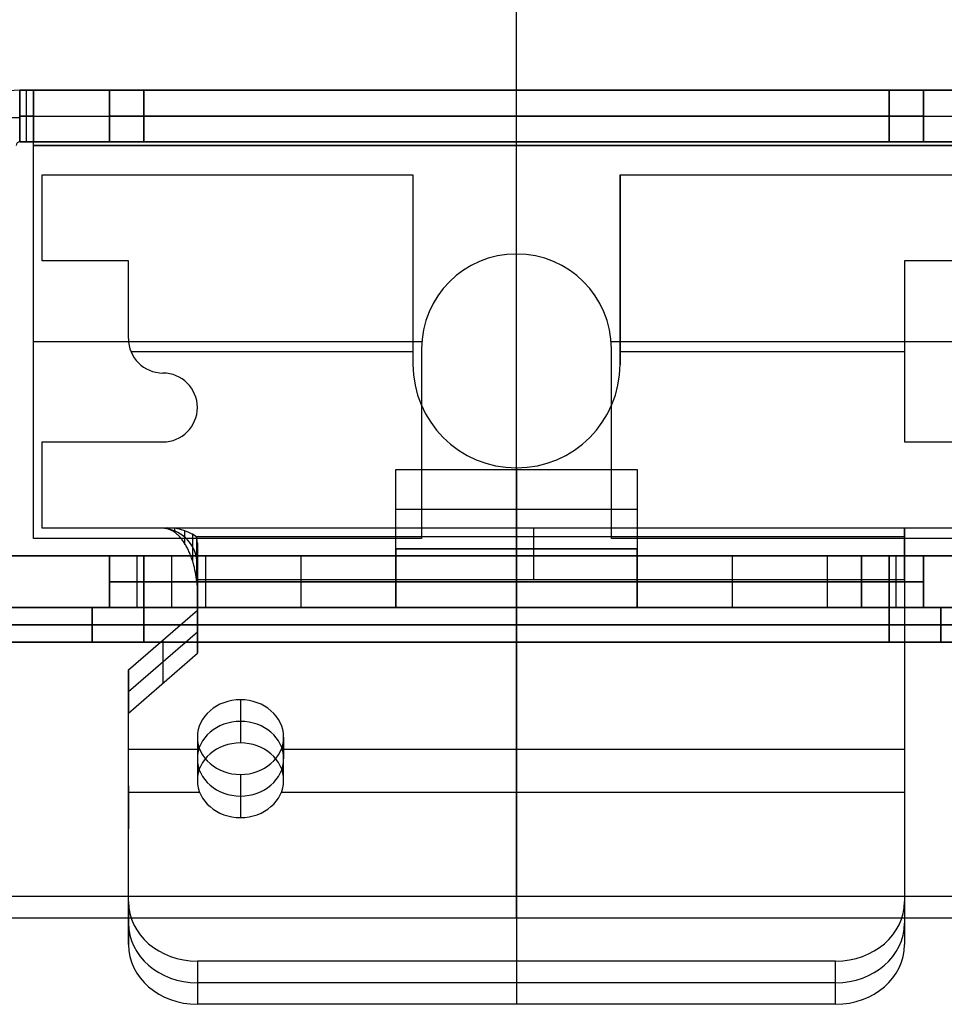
# Model space of a CAD drawing. Extents: x -288 to 235, y -508 to 198.
# Tile 3 of 34: x -247 to -221, y -508 to -479. Entities that reach past the tile are written whole.
import ezdxf

# ---------------------------------------------------------------- set-up
doc = ezdxf.new("R2010")
doc.units = 0
doc.layers.add('STANDARD', color=7, linetype='CONTINUOUS')

msp = doc.modelspace()

# ---------------------------------------------------------------- linework, layer by layer
at = {"layer": 'STANDARD', "color": 7}
for p, q in [((-233, -504.872, 1037), (-233, -432.128, 1037)), ((-233, -504.872, 1033), (-233, -451.9, 1033)), ((-247.4, -483, 964), (-247.4, -481.5, 964)), ((-247.4, -481.5, 1008), (-247.4, -483, 1008)), ((-247, -481.5, 964), (-247.4, -481.5, 964)), ((-247.4, -481.5, 1008), (-218.6, -481.5, 1008)), ((-247.4, -481.5, 964), (-247.4, -481.5, 1008)), ((-244.8, -481.5, 986), (-247.4, -481.5, 986)), ((-247.2, -483, 964), (-247.2, -481.5, 964)), ((-247, -481.5, 965.6), (-247, -483, 965.6)), ((-247, -483, 964), (-247, -481.5, 964)), ((-247, -481.5, 965.6), (-247, -481.5, 964)), ((-219, -481.5, 965.6), (-247, -481.5, 965.6)), ((-247, -483, 964.8), (-247, -481.5, 964.8)), ((-244.8, -481.5, 1003), (-244.8, -481.5, 973)), ((-244.8, -483, 973), (-244.8, -481.5, 973)), ((-244.8, -481.5, 1003), (-244.8, -483, 1003)), ((-244.8, -483, 988), (-244.8, -481.5, 988)), ((-243.8, -483, 1004), (-243.8, -481.5, 1004)), ((-222.2, -481.5, 1004), (-243.8, -481.5, 1004)), ((-243.8, -481.5, 972), (-222.2, -481.5, 972)), ((-243.8, -481.5, 972), (-243.8, -483, 972)), ((-233, -483, 1004), (-233, -481.5, 1004)), ((-233, -483, 972), (-233, -481.5, 972)), ((-233, -483, 1008), (-233, -481.5, 1008)), ((-233, -481.5, 965.6), (-233, -481.5, 972)), ((-233, -481.5, 1004), (-233, -481.5, 1008)), ((-222.2, -481.5, 1004), (-222.2, -483, 1004)), ((-222.2, -483, 972), (-222.2, -481.5, 972)), ((-221.2, -483, 1003), (-221.2, -481.5, 1003)), ((-221.2, -481.5, 973), (-221.2, -481.5, 1003)), ((-221.2, -481.5, 973), (-221.2, -483, 973)), ((-221.2, -483, 988), (-221.2, -481.5, 988)), ((-218.6, -481.5, 986), (-221.2, -481.5, 986)), ((-247, -483.1, 964.8), (-247, -481.714, 964.8)), ((-247.4, -482.3, 964), (-248.786, -482.3, 964)), ((-247.4, -482.3, 1008), (-248.786, -482.3, 1008)), ((-247, -482.25, 964), (-247.4, -482.25, 964)), ((-247.4, -482.25, 1008), (-218.6, -482.25, 1008)), ((-247, -482.25, 965.6), (-247, -482.25, 964)), ((-247, -482.3, 965.6), (-247, -482.3, 964.214)), ((-244.8, -482.25, 1003), (-244.8, -482.25, 973)), ((-222.2, -482.25, 1004), (-243.8, -482.25, 1004)), ((-243.8, -482.25, 972), (-222.2, -482.25, 972)), ((-221.2, -482.25, 973), (-221.2, -482.25, 1003)), ((-247.4, -483, 964), (-247.4, -483, 1008)), ((-247.4, -483, 1008), (-218.6, -483, 1008)), ((-247, -483, 964), (-247.4, -483, 964)), ((-244.8, -483, 986), (-247.4, -483, 986)), ((-219, -483, 965.6), (-247, -483, 965.6)), ((-247, -483, 965.6), (-247, -483, 964)), ((-247, -494.5, 965.5), (-247, -483.1, 965.5)), ((-247, -483.1, 965.5), (-219, -483.1, 965.5)), ((-247, -483.1, 964), (-247, -483.1, 965.5)), ((-247, -494.5, 964), (-247, -483.1, 964)), ((-219, -483.1, 964), (-247, -483.1, 964)), ((-247, -494.5, 964.75), (-247, -483.1, 964.75)), ((-244.8, -483, 1003), (-244.8, -483, 973)), ((-243.8, -483, 972), (-222.2, -483, 972)), ((-222.2, -483, 1004), (-243.8, -483, 1004)), ((-233, -483, 965.6), (-233, -483, 972)), ((-233, -483, 1004), (-233, -483, 1008)), ((-233, -486.25, 965.5), (-233, -483.1, 965.5)), ((-233, -486.25, 964), (-233, -483.1, 964)), ((-221.2, -483, 973), (-221.2, -483, 1003)), ((-218.6, -483, 986), (-221.2, -483, 986)), ((-246.75, -486.45, 987.75), (-246.75, -483.95, 987.75)), ((-246.75, -483.95, 987.75), (-236, -483.95, 987.75)), ((-246.75, -486.45, 990.25), (-246.75, -483.95, 990.25)), ((-246.75, -483.95, 990.25), (-246.75, -483.95, 987.75)), ((-246.75, -483.95, 990.25), (-236, -483.95, 990.25)), ((-246.75, -486.45, 989), (-246.75, -483.95, 989)), ((-246.75, -483.95, 989), (-236, -483.95, 989)), ((-241.375, -483.95, 990.25), (-241.375, -483.95, 987.75)), ((-236, -483.95, 987.75), (-236, -489.45, 987.75)), ((-236, -483.95, 990.25), (-236, -483.95, 987.75)), ((-236, -483.95, 990.25), (-236, -489.45, 990.25)), ((-236, -483.95, 989), (-236, -489.45, 989)), ((-230, -489.45, 987.75), (-230, -483.95, 987.75)), ((-230, -483.95, 987.75), (-219.25, -483.95, 987.75)), ((-230, -483.95, 990.25), (-230, -489.45, 990.25)), ((-230, -483.95, 987.75), (-230, -483.95, 990.25)), ((-230, -483.95, 990.25), (-219.25, -483.95, 990.25)), ((-230, -483.95, 989), (-230, -489.45, 989)), ((-230, -483.95, 989), (-219.25, -483.95, 989)), ((-224.625, -483.95, 990.25), (-224.625, -483.95, 987.75)), ((-246.75, -485.2, 990.25), (-246.75, -485.2, 987.75)), ((-233, -486.25, 964), (-233, -486.25, 965.5)), ((-244.25, -486.45, 987.75), (-246.75, -486.45, 987.75)), ((-244.25, -486.45, 990.25), (-246.75, -486.45, 990.25)), ((-246.75, -486.45, 990.25), (-246.75, -486.45, 987.75)), ((-244.25, -486.45, 989), (-246.75, -486.45, 989)), ((-245.5, -486.45, 990.25), (-245.5, -486.45, 987.75)), ((-244.25, -488.7, 987.75), (-244.25, -486.45, 987.75)), ((-244.25, -488.7, 990.25), (-244.25, -486.45, 990.25)), ((-244.25, -486.45, 990.25), (-244.25, -486.45, 987.75)), ((-244.25, -488.7, 989), (-244.25, -486.45, 989)), ((-219.25, -486.45, 987.75), (-221.75, -486.45, 987.75)), ((-221.75, -486.45, 987.75), (-221.75, -491.7, 987.75)), ((-219.25, -486.45, 990.25), (-221.75, -486.45, 990.25)), ((-221.75, -486.45, 990.25), (-221.75, -486.45, 987.75)), ((-221.75, -486.45, 990.25), (-221.75, -491.7, 990.25)), ((-219.25, -486.45, 989), (-221.75, -486.45, 989)), ((-221.75, -486.45, 989), (-221.75, -491.7, 989)), ((-236, -486.7, 990.25), (-236, -486.7, 987.75)), ((-230, -486.7, 990.25), (-230, -486.7, 987.75)), ((-244.25, -487.575, 990.25), (-244.25, -487.575, 987.75)), ((-235.743, -488.8, 965.5), (-247, -488.8, 965.5)), ((-247, -488.8, 965.5), (-247, -488.8, 964)), ((-235.743, -488.8, 964), (-247, -488.8, 964)), ((-244.25, -488.7, 990.25), (-244.25, -488.7, 987.75)), ((-219, -488.8, 965.5), (-230.257, -488.8, 965.5)), ((-219, -488.8, 964), (-230.257, -488.8, 964)), ((-244.177, -489.075, 987.75), (-236, -489.075, 987.75)), ((-244.177, -489.075, 990.25), (-236, -489.075, 990.25)), ((-235.75, -489, 965.5), (-235.75, -494.5, 965.5)), ((-235.75, -489, 964), (-235.75, -494.5, 964)), ((-235.75, -489, 964), (-235.75, -489, 965.5)), ((-235.75, -489, 964.75), (-235.75, -494.5, 964.75)), ((-230.25, -494.5, 965.5), (-230.25, -489, 965.5)), ((-230.25, -489, 965.5), (-230.25, -489, 964)), ((-230.25, -494.5, 964), (-230.25, -489, 964)), ((-230.25, -494.5, 964.75), (-230.25, -489, 964.75)), ((-230, -489.075, 987.75), (-221.75, -489.075, 987.75)), ((-230, -489.075, 990.25), (-221.75, -489.075, 990.25)), ((-221.75, -489.075, 990.25), (-221.75, -489.075, 987.75)), ((-236, -489.45, 990.25), (-236, -489.45, 987.75)), ((-230, -489.45, 987.75), (-230, -489.45, 990.25)), ((-243.25, -489.7, 987.75), (-243.25, -489.7, 990.25)), ((-242.25, -490.7, 990.25), (-242.25, -490.7, 987.75)), ((-246.75, -494.2, 987.75), (-246.75, -491.7, 987.75)), ((-246.75, -491.7, 987.75), (-244.25, -491.7, 987.75)), ((-246.75, -494.2, 990.25), (-246.75, -491.7, 990.25)), ((-246.75, -491.7, 990.25), (-246.75, -491.7, 987.75)), ((-246.75, -491.7, 990.25), (-244.25, -491.7, 990.25)), ((-246.75, -494.2, 989), (-246.75, -491.7, 989)), ((-246.75, -491.7, 989), (-244.25, -491.7, 989)), ((-245.5, -491.7, 990.25), (-245.5, -491.7, 987.75)), ((-244.25, -491.7, 987.75), (-243.25, -491.7, 987.75)), ((-244.25, -491.7, 990.25), (-244.25, -491.7, 987.75)), ((-244.25, -491.7, 990.25), (-243.25, -491.7, 990.25)), ((-244.25, -491.7, 989), (-243.25, -491.7, 989)), ((-243.75, -491.7, 990.25), (-243.75, -491.7, 987.75)), ((-243.25, -491.7, 990.25), (-243.25, -491.7, 987.75)), ((-235.75, -491.75, 965.5), (-235.75, -491.75, 964)), ((-230.25, -491.75, 965.5), (-230.25, -491.75, 964)), ((-221.75, -491.7, 987.75), (-219.25, -491.7, 987.75)), ((-221.75, -491.7, 990.25), (-221.75, -491.7, 987.75)), ((-221.75, -491.7, 990.25), (-219.25, -491.7, 990.25)), ((-221.75, -491.7, 989), (-219.25, -491.7, 989)), ((-236.5, -494.8, 967.5), (-236.5, -492.5, 967.5)), ((-236.5, -492.5, 967.5), (-229.5, -492.5, 967.5)), ((-236.5, -492.5, 966), (-229.5, -492.5, 966)), ((-236.5, -492.5, 967.5), (-236.5, -492.5, 966)), ((-236.5, -494.8, 966), (-236.5, -492.5, 966)), ((-236.5, -492.5, 966.75), (-229.5, -492.5, 966.75)), ((-236.5, -494.8, 966.75), (-236.5, -492.5, 966.75)), ((-233, -492.45, 987.75), (-233, -494.2, 987.75)), ((-233, -492.45, 990.25), (-233, -492.45, 987.75)), ((-233, -492.45, 990.25), (-233, -494.2, 990.25)), ((-233, -492.5, 967.5), (-233, -494.8, 967.5)), ((-233, -492.5, 967.5), (-233, -492.5, 966)), ((-233, -492.5, 966), (-233, -494.8, 966)), ((-229.5, -492.5, 967.5), (-229.5, -494.8, 967.5)), ((-229.5, -492.5, 966), (-229.5, -492.5, 967.5)), ((-229.5, -492.5, 966), (-229.5, -494.8, 966)), ((-229.5, -492.5, 966.75), (-229.5, -494.8, 966.75)), ((-246.75, -492.95, 990.25), (-246.75, -492.95, 987.75)), ((-236.5, -493.65, 967.5), (-229.5, -493.65, 967.5)), ((-236.5, -493.65, 967.5), (-236.5, -493.65, 966)), ((-236.5, -493.65, 966), (-229.5, -493.65, 966)), ((-229.5, -493.65, 967.5), (-229.5, -493.65, 966)), ((-244.25, -494.2, 987.75), (-246.75, -494.2, 987.75)), ((-244.25, -494.2, 990.25), (-246.75, -494.2, 990.25)), ((-246.75, -494.2, 990.25), (-246.75, -494.2, 987.75)), ((-244.25, -494.2, 989), (-246.75, -494.2, 989)), ((-245.5, -494.2, 990.25), (-245.5, -494.2, 987.75)), ((-243.25, -494.2, 987.75), (-244.25, -494.2, 987.75)), ((-243.25, -494.2, 990.25), (-244.25, -494.2, 990.25)), ((-244.25, -494.2, 990.25), (-244.25, -494.2, 987.75)), ((-243.25, -494.2, 989), (-244.25, -494.2, 989)), ((-243.75, -494.2, 990.25), (-243.75, -494.2, 987.75)), ((-221.75, -494.2, 987.75), (-243.25, -494.2, 987.75)), ((-243.25, -494.2, 987.75), (-243.25, -494.2, 990.25)), ((-221.75, -494.2, 990.25), (-243.25, -494.2, 990.25)), ((-242.915, -494.219, 990.25), (-242.915, -494.314, 987.752)), ((-242.619, -494.273, 990.255), (-242.619, -494.641, 987.783)), ((-242.396, -494.355, 990.275), (-242.396, -495.132, 987.898)), ((-219.25, -494.2, 987.75), (-221.75, -494.2, 987.75)), ((-219.25, -494.2, 990.25), (-221.75, -494.2, 990.25)), ((-221.75, -494.2, 990.25), (-221.75, -494.2, 987.75)), ((-219.25, -494.2, 989), (-221.75, -494.2, 989)), ((-221.75, -494.2, 989.033), (-221.75, -495.191, 989.033)), ((-235.75, -494.5, 965.5), (-247, -494.5, 965.5)), ((-235.75, -494.5, 964), (-247, -494.5, 964)), ((-247, -494.5, 964), (-247, -494.5, 965.5)), ((-235.75, -494.5, 964.75), (-247, -494.5, 964.75)), ((-221.75, -494.45, 990.317), (-242.271, -494.45, 990.317)), ((-242.271, -494.45, 990.317), (-242.271, -495.7, 988.152)), ((-242.25, -494.627, 990.419), (-242.25, -495.877, 988.254)), ((-242.25, -496.576, 991.544), (-242.25, -494.627, 990.419)), ((-241.375, -494.5, 965.5), (-241.375, -494.5, 964)), ((-235.75, -494.5, 965.5), (-235.75, -494.5, 964)), ((-233, -494.45, 990.317), (-233, -506.752, 997.419)), ((-219, -494.5, 965.5), (-230.25, -494.5, 965.5)), ((-230.25, -494.5, 965.5), (-230.25, -494.5, 964)), ((-219, -494.5, 964), (-230.25, -494.5, 964)), ((-219, -494.5, 964.75), (-230.25, -494.5, 964.75)), ((-224.625, -494.5, 965.5), (-224.625, -494.5, 964)), ((-221.75, -494.45, 990.317), (-221.75, -495.7, 988.152)), ((-221.75, -494.45, 990.317), (-221.75, -505.02, 996.419)), ((-229.5, -494.8, 967.5), (-236.5, -494.8, 967.5)), ((-236.5, -494.8, 966), (-236.5, -494.8, 967.5)), ((-236.5, -494.8, 966), (-229.5, -494.8, 966)), ((-236.5, -494.8, 966.85), (-236.5, -496.272, 966.85)), ((-229.5, -494.8, 966), (-229.5, -494.8, 967.5)), ((-229.5, -494.8, 966.85), (-229.5, -496.272, 966.85)), ((-221.75, -494.95, 989.451), (-221.75, -494.95, 987.845)), ((-211, -495, 1008), (-255, -495, 1008)), ((-216.9, -495, 1008), (-249.1, -495, 1008)), ((-249.1, -495, 964), (-244, -495, 964)), ((-249.1, -495, 986), (-244.8, -495, 986)), ((-244.8, -495, 974), (-244.8, -495, 1003)), ((-244.8, -495, 1003), (-244.8, -496.5, 1003)), ((-244.8, -496.5, 974), (-244.8, -495, 974)), ((-244.8, -495, 988.5), (-244.8, -496.5, 988.5)), ((-244, -495, 964), (-244, -496.5, 964)), ((-222.2, -495, 973), (-243.8, -495, 973)), ((-243.8, -495, 1004), (-222.2, -495, 1004)), ((-243.8, -496.5, 1004), (-243.8, -495, 1004)), ((-243.8, -495, 973), (-243.8, -496.5, 973)), ((-243, -495, 965), (-243, -495, 968)), ((-243, -495, 968), (-243, -496.5, 968)), ((-243, -495, 965), (-243, -496.5, 965)), ((-243, -495, 966.5), (-243, -496.5, 966.5)), ((-242.271, -495.159, 989.089), (-242.271, -495.7, 988.152)), ((-242, -495, 969), (-236.5, -495, 969)), ((-242, -496.5, 969), (-242, -495, 969)), ((-239.25, -495, 969), (-239.25, -496.5, 969)), ((-236.5, -495, 967.7), (-229.5, -495, 967.7)), ((-236.5, -495, 967.7), (-236.5, -496.5, 967.7)), ((-236.5, -495, 969), (-236.5, -495, 967.7)), ((-236.5, -495, 969), (-236.5, -496.5, 969)), ((-236.5, -495, 968.35), (-236.5, -496.5, 968.35)), ((-233, -495, 967.7), (-233, -495, 973)), ((-233, -495, 1004), (-233, -495, 1008)), ((-233, -495, 1004), (-233, -496.5, 1004)), ((-233, -495, 973), (-233, -496.5, 973)), ((-233, -495, 1008), (-233, -496.5, 1008)), ((-229.5, -496.5, 967.7), (-229.5, -495, 967.7)), ((-229.5, -495, 967.7), (-229.5, -495, 969)), ((-229.5, -495, 969), (-224, -495, 969)), ((-229.5, -495, 969), (-229.5, -496.5, 969)), ((-229.5, -495, 968.35), (-229.5, -496.5, 968.35)), ((-226.75, -495, 969), (-226.75, -496.5, 969)), ((-224, -495, 969), (-224, -496.5, 969)), ((-223, -495, 965), (-223, -495, 968)), ((-223, -496.5, 965), (-223, -495, 965)), ((-223, -496.5, 968), (-223, -495, 968)), ((-223, -495, 966.5), (-223, -496.5, 966.5)), ((-222.2, -495, 1004), (-222.2, -496.5, 1004)), ((-222.2, -496.5, 973), (-222.2, -495, 973)), ((-222, -495, 964), (-216.9, -495, 964)), ((-222, -496.5, 964), (-222, -495, 964)), ((-221.75, -495.075, 989.234), (-221.75, -505.645, 995.337)), ((-221.2, -495, 1003), (-221.2, -495, 974)), ((-221.2, -495, 974), (-221.2, -496.5, 974)), ((-221.2, -496.5, 1003), (-221.2, -495, 1003)), ((-221.2, -495, 986), (-216.9, -495, 986)), ((-221.2, -495, 988.5), (-221.2, -496.5, 988.5)), ((-242.25, -497.201, 990.462), (-242.25, -495.252, 989.337)), ((-244.8, -495.75, 974), (-244.8, -495.75, 1003)), ((-243.8, -495.75, 1004), (-222.2, -495.75, 1004)), ((-222.2, -495.75, 973), (-243.8, -495.75, 973)), ((-243, -495.75, 965), (-243, -495.75, 968)), ((-221.75, -495.7, 988.152), (-242.271, -495.7, 988.152)), ((-242.25, -495.602, 990.982), (-242.25, -496.852, 988.817)), ((-242, -495.75, 969), (-236.5, -495.75, 969)), ((-236.5, -495.65, 967.7), (-236.5, -495.65, 966.228)), ((-236.5, -495.75, 969), (-236.5, -495.75, 967.7)), ((-233, -495.7, 988.152), (-233, -508.002, 995.254)), ((-229.5, -495.65, 967.7), (-229.5, -495.65, 966.228)), ((-229.5, -495.75, 969), (-224, -495.75, 969)), ((-229.5, -495.75, 967.7), (-229.5, -495.75, 969)), ((-223, -495.75, 965), (-223, -495.75, 968)), ((-221.75, -495.7, 988.152), (-221.75, -506.27, 994.254)), ((-221.2, -495.75, 1003), (-221.2, -495.75, 974)), ((-242.25, -497.826, 989.379), (-242.25, -495.877, 988.254)), ((-264.2, -496.5, 909.2), (-201.8, -496.5, 909.2)), ((-201.8, -496.5, 1025.5), (-264.2, -496.5, 1025.5)), ((-245.3, -496.5, 964), (-255, -496.5, 964)), ((-255, -496.5, 1008), (-245.3, -496.5, 1008)), ((-245.3, -496.5, 1008), (-220.7, -496.5, 1008)), ((-244, -496.5, 964), (-245.3, -496.5, 964)), ((-245.3, -496.5, 1008), (-245.3, -496.5, 964)), ((-245.3, -497.5, 926), (-245.3, -496.5, 926)), ((-245.3, -496.5, 1008), (-245.3, -496.5, 1019)), ((-245.3, -496.5, 926), (-245.3, -496.5, 964)), ((-245.3, -496.5, 1019), (-245.3, -497.5, 1019)), ((-245.3, -496.5, 986), (-244.8, -496.5, 986)), ((-245.3, -496.5, 972.5), (-245.3, -497.5, 972.5)), ((-244.8, -496.5, 974), (-244.8, -496.5, 1003)), ((-244.25, -498.308, 992.544), (-242.25, -496.576, 991.544)), ((-243.8, -496.5, 1004), (-222.2, -496.5, 1004)), ((-222.2, -496.5, 973), (-243.8, -496.5, 973)), ((-243.8, -496.5, 924.5), (-243.8, -497.5, 924.5)), ((-243.8, -497.5, 1020.5), (-243.8, -496.5, 1020.5)), ((-243.8, -496.5, 1020.5), (-222.2, -496.5, 1020.5)), ((-222.2, -496.5, 924.5), (-243.8, -496.5, 924.5)), ((-243, -496.5, 965), (-243, -496.5, 968)), ((-242.25, -496.576, 991.544), (-242.25, -497.826, 989.379)), ((-242, -496.5, 969), (-236.5, -496.5, 969)), ((-236.5, -496.5, 967.7), (-229.5, -496.5, 967.7)), ((-236.5, -496.5, 969), (-236.5, -496.5, 967.7)), ((-233, -496.5, 967.7), (-233, -496.5, 973)), ((-233, -496.5, 1004), (-233, -496.5, 1008)), ((-233, -496.5, 1020.5), (-233, -497.5, 1020.5)), ((-233, -496.5, 924.5), (-233, -497.5, 924.5)), ((-233, -496.5, 909.2), (-233, -497.5, 909.2)), ((-233, -496.5, 1025.5), (-233, -497.5, 1025.5)), ((-233, -496.5, 909.2), (-233, -496.5, 924.5)), ((-233, -496.5, 1020.5), (-233, -496.5, 1025.5)), ((-229.5, -496.5, 969), (-224, -496.5, 969)), ((-229.5, -496.5, 967.7), (-229.5, -496.5, 969)), ((-223, -496.5, 968), (-223, -496.5, 965)), ((-222.2, -496.5, 1020.5), (-222.2, -497.5, 1020.5)), ((-222.2, -497.5, 924.5), (-222.2, -496.5, 924.5)), ((-220.7, -496.5, 964), (-222, -496.5, 964)), ((-221.2, -496.5, 1003), (-221.2, -496.5, 974)), ((-221.2, -496.5, 986), (-220.7, -496.5, 986)), ((-220.7, -496.5, 964), (-220.7, -496.5, 1008)), ((-211, -496.5, 964), (-220.7, -496.5, 964)), ((-220.7, -496.5, 1008), (-211, -496.5, 1008)), ((-220.7, -497.5, 1019), (-220.7, -496.5, 1019)), ((-220.7, -496.5, 1019), (-220.7, -496.5, 1008)), ((-220.7, -496.5, 964), (-220.7, -496.5, 926)), ((-220.7, -496.5, 926), (-220.7, -497.5, 926)), ((-220.7, -496.5, 972.5), (-220.7, -497.5, 972.5)), ((-264.2, -497, 909.2), (-201.8, -497, 909.2)), ((-201.8, -497, 1025.5), (-264.2, -497, 1025.5)), ((-245.3, -497, 926), (-245.3, -497, 1019)), ((-244.25, -498.933, 991.462), (-242.25, -497.201, 990.462)), ((-243.8, -497, 1020.5), (-222.2, -497, 1020.5)), ((-222.2, -497, 924.5), (-243.8, -497, 924.5)), ((-220.7, -497, 1019), (-220.7, -497, 926)), ((-264.2, -497.5, 1025.5), (-201.8, -497.5, 1025.5)), ((-201.8, -497.5, 909.2), (-264.2, -497.5, 909.2)), ((-250.822, -497.5, 967.35), (-245.3, -497.5, 967.35)), ((-245.3, -497.5, 1019), (-245.3, -497.5, 926)), ((-243.8, -497.5, 924.5), (-222.2, -497.5, 924.5)), ((-222.2, -497.5, 1020.5), (-243.8, -497.5, 1020.5)), ((-243.25, -497.442, 992.044), (-243.25, -498.692, 989.879)), ((-233, -497.5, 909.2), (-233, -497.5, 924.5)), ((-233, -497.5, 1020.5), (-233, -497.5, 1025.5)), ((-220.7, -497.5, 926), (-220.7, -497.5, 1019)), ((-220.7, -497.5, 967.35), (-215.178, -497.5, 967.35)), ((-244.25, -499.558, 990.379), (-242.25, -497.826, 989.379)), ((-244.25, -505.02, 996.419), (-244.25, -498.308, 992.544)), ((-244.25, -498.308, 992.544), (-244.25, -499.558, 990.379)), ((-244.25, -505.645, 995.337), (-244.25, -498.933, 991.462)), ((-241, -499.174, 993.044), (-241, -500.424, 990.879)), ((-244.25, -506.27, 994.254), (-244.25, -499.558, 990.379)), ((-221.75, -499.735, 993.368), (-221.75, -500.985, 991.203)), ((-242.25, -500.257, 993.669), (-242.25, -501.507, 991.504)), ((-242.25, -500.257, 993.669), (-242.25, -500.881, 992.588)), ((-239.75, -501.507, 991.504), (-239.75, -500.257, 993.669)), ((-239.75, -500.257, 993.669), (-239.75, -500.881, 992.588)), ((-244.25, -500.601, 993.868), (-242.185, -500.601, 993.868)), ((-239.815, -500.601, 993.868), (-221.75, -500.601, 993.868)), ((-241, -501.339, 994.294), (-241, -502.589, 992.129)), ((-244.25, -501.664, 994.482), (-244.25, -502.914, 992.317)), ((-244.25, -501.851, 991.703), (-242.185, -501.851, 991.703)), ((-239.815, -501.851, 991.703), (-221.75, -501.851, 991.703)), ((-180, -504.872, 1033), (-286, -504.872, 1033)), ((-180, -504.872, 1037), (-286, -504.872, 1037)), ((-180, -504.872, 1037), (-286, -504.872, 1037)), ((-244.25, -505.02, 996.419), (-244.25, -506.27, 994.254)), ((-221.75, -505.02, 996.419), (-221.75, -506.27, 994.254)), ((-180, -505.5, 1035), (-286, -505.5, 1035)), ((-223.75, -506.752, 997.419), (-242.25, -506.752, 997.419)), ((-242.25, -506.752, 997.419), (-242.25, -508.002, 995.254)), ((-233, -506.752, 997.419), (-233, -508.002, 995.254)), ((-223.75, -508.002, 995.254), (-223.75, -506.752, 997.419)), ((-223.75, -507.377, 996.337), (-242.25, -507.377, 996.337)), ((-223.75, -508.002, 995.254), (-242.25, -508.002, 995.254))]:
    msp.add_line(p, q, dxfattribs=at)
msp.add_polyline3d([(-242.271, -495.7, 988.152), (-242.276, -495.664, 988.132), (-242.281, -495.628, 988.112), (-242.286, -495.592, 988.093), (-242.292, -495.556, 988.074), (-242.305, -495.485, 988.039), (-242.32, -495.413, 988.006), (-242.337, -495.341, 987.976), (-242.355, -495.27, 987.948), (-242.365, -495.235, 987.934), (-242.375, -495.201, 987.922), (-242.385, -495.166, 987.91), (-242.396, -495.132, 987.898), (-242.407, -495.098, 987.887), (-242.419, -495.064, 987.877), (-242.431, -495.031, 987.867), (-242.444, -494.998, 987.858), (-242.456, -494.965, 987.849), (-242.47, -494.933, 987.841), (-242.483, -494.901, 987.833), (-242.497, -494.87, 987.826), (-242.511, -494.84, 987.819), (-242.526, -494.809, 987.813), (-242.54, -494.78, 987.807), (-242.556, -494.751, 987.801), (-242.571, -494.722, 987.796), (-242.587, -494.694, 987.791), (-242.603, -494.667, 987.787), (-242.619, -494.641, 987.783), (-242.636, -494.615, 987.779), (-242.653, -494.589, 987.775), (-242.67, -494.565, 987.772), (-242.688, -494.541, 987.769), (-242.706, -494.518, 987.767), (-242.724, -494.495, 987.765), (-242.742, -494.474, 987.762), (-242.76, -494.453, 987.761), (-242.779, -494.433, 987.759), (-242.798, -494.413, 987.758), (-242.817, -494.395, 987.756), (-242.836, -494.377, 987.755), (-242.856, -494.36, 987.754), (-242.876, -494.344, 987.753), (-242.895, -494.328, 987.753), (-242.915, -494.314, 987.752), (-242.936, -494.3, 987.752), (-242.956, -494.287, 987.751), (-242.976, -494.275, 987.751), (-242.987, -494.27, 987.751), (-242.997, -494.264, 987.751), (-243.007, -494.259, 987.75), (-243.018, -494.254, 987.75), (-243.028, -494.249, 987.75), (-243.038, -494.245, 987.75), (-243.049, -494.24, 987.75), (-243.059, -494.236, 987.75), (-243.07, -494.232, 987.75), (-243.08, -494.229, 987.75), (-243.091, -494.225, 987.75), (-243.101, -494.222, 987.75), (-243.112, -494.219, 987.75), (-243.122, -494.216, 987.75), (-243.133, -494.214, 987.75), (-243.144, -494.211, 987.75), (-243.154, -494.209, 987.75), (-243.165, -494.207, 987.75), (-243.175, -494.206, 987.75), (-243.186, -494.204, 987.75), (-243.197, -494.203, 987.75), (-243.207, -494.202, 987.75), (-243.218, -494.201, 987.75), (-243.229, -494.2, 987.75), (-243.239, -494.2, 987.75), (-243.25, -494.2, 987.75)], dxfattribs=at)
for centre, radius, start, end in [((-247.4, -483.1, 964), 1.6, 90, 180), ((-247.4, -483.1, 1008), 1.6, 90, 180), ((-247.4, -483.1, 986), 1.6, 90, 180), ((-247.4, -483.1, 964), 0.1, 90, 180), ((-247.4, -483.1, 1008), 0.1, 90, 180), ((-247.4, -483.1, 986), 0.1, 90, 180), ((-233, -489, 965.5), 2.75, 0, 180), ((-233, -489, 964), 2.75, 0, 180), ((-233, -489, 964.75), 2.75, 0, 180), ((-243.25, -488.7, 990.25), 1, 180, 270), ((-243.25, -488.7, 987.75), 1, 180, 270), ((-243.25, -488.7, 989), 1, 180, 270), ((-233, -489.45, 990.25), 3, 180, 0), ((-233, -489.45, 987.75), 3, 180, 0), ((-233, -489.45, 989), 3, 180, 0), ((-243.25, -490.7, 990.25), 1, 270, 90), ((-243.25, -490.7, 987.75), 1, 270, 90), ((-243.25, -490.7, 989), 1, 270, 90)]:
    msp.add_arc(centre, radius, start, end, dxfattribs=at)
at = {"layer": 'STANDARD', "color": 7, "extrusion": (1, -1.77633e-14, 1.6653e-14)}
msp.add_arc((-483.102, 965.598, -247), 1.602, 273.6358, 0.0594, dxfattribs=at)
at = {"layer": 'STANDARD', "color": 7, "extrusion": (2.49909e-10, 1, 2.50029e-10)}
msp.add_arc((243.8, 1003, -481.5), 1, 0.0001, 89.9999, dxfattribs=at)
at = {"layer": 'STANDARD', "color": 7, "extrusion": (-2.50166e-10, 1, 2.49772e-10)}
msp.add_arc((243.8, 973, -481.5), 1, 270.0001, 359.9999, dxfattribs=at)
at = {"layer": 'STANDARD', "color": 7, "extrusion": (1, 0, 0)}
for centre, radius, start, end in [((-483.1, 965.6, -233), 1.6, 270, 0), ((-483.1, 965.6, -247), 0.1, 270, 0), ((-483.1, 965.6, -233), 0.1, 270, 0), ((-494.2, 990.75, -232.5), 3, 240, 270), ((-494.2, 990.75, -232.5), 0.5, 240, 270), ((-494.8, 967.7, -236.5), 0.2, 180, 270), ((-494.8, 967.7, -236.5), 1.7, 180, 270), ((-494.8, 967.7, -233), 0.2, 180, 270), ((-494.8, 967.7, -233), 1.7, 180, 270), ((-494.8, 967.7, -229.5), 0.2, 180, 270), ((-494.8, 967.7, -229.5), 1.7, 180, 270), ((-502, 1035, -233), 3.5, 145.1501, 214.8499)]:
    msp.add_arc(centre, radius, start, end, dxfattribs=at)
at = {"layer": 'STANDARD', "color": 7, "extrusion": (2.50166e-10, 1, -2.49772e-10)}
msp.add_arc((222.2, 1003, -481.5), 1, 90.0001, 179.9999, dxfattribs=at)
at = {"layer": 'STANDARD', "color": 7, "extrusion": (-2.50183e-10, 1, -2.49755e-10)}
msp.add_arc((222.2, 973, -481.5), 1, 180.0001, 269.9999, dxfattribs=at)
at = {"layer": 'STANDARD', "color": 7, "extrusion": (0, 1, 0)}
for centre, radius, start, end in [((243.8, 1003, -482.25), 1, 0, 90), ((243.8, 973, -482.25), 1, 270, 0), ((222.2, 1003, -482.25), 1, 90, 180), ((222.2, 973, -482.25), 1, 180, 270), ((243.8, 1003, -495.75), 1, 0, 90), ((243.8, 974, -495.75), 1, 270, 0), ((244, 965, -495.75), 1, 180, 270), ((242, 968, -495.75), 1, 0, 90), ((224, 968, -495.75), 1, 90, 180), ((222, 965, -495.75), 1, 270, 0), ((222.2, 1003, -495.75), 1, 90, 180), ((222.2, 974, -495.75), 1, 180, 270), ((243.8, 926, -496.5), 1.5, 270, 360), ((243.8, 1019, -496.5), 1.5, 0, 90), ((243.8, 1003, -496.5), 1, 0, 90), ((243.8, 974, -496.5), 1, 270, 0), ((242, 968, -496.5), 1, 0, 90), ((224, 968, -496.5), 1, 90, 180), ((222.2, 1003, -496.5), 1, 90, 180), ((222.2, 974, -496.5), 1, 180, 270), ((222.2, 1019, -496.5), 1.5, 90, 180), ((222.2, 926, -496.5), 1.5, 180, 270), ((243.8, 926, -497), 1.5, 270, 0), ((243.8, 1019, -497), 1.5, 0, 90), ((222.2, 1019, -497), 1.5, 90, 180), ((222.2, 926, -497), 1.5, 180, 270), ((243.8, 1019, -497.5), 1.5, 0, 90), ((243.8, 926, -497.5), 1.5, 270, 360), ((222.2, 926, -497.5), 1.5, 180, 270), ((222.2, 1019, -497.5), 1.5, 90, 180)]:
    msp.add_arc(centre, radius, start, end, dxfattribs=at)
at = {"layer": 'STANDARD', "color": 7, "extrusion": (1, 0, -6.03044e-13)}
msp.add_arc((-483.05, 965.602, -247), 1.602, 268.2118, 271.7882, dxfattribs=at)
at = {"layer": 'STANDARD', "color": 7, "extrusion": (8.33438e-10, 1, 8.33438e-10)}
msp.add_arc((243.8, 973, -483), 1, 270, 360, dxfattribs=at)
at = {"layer": 'STANDARD', "color": 7, "extrusion": (8.33438e-10, 1, -8.33438e-10)}
msp.add_arc((243.8, 1003, -483), 1, 0, 90, dxfattribs=at)
at = {"layer": 'STANDARD', "color": 7, "extrusion": (-8.33438e-10, 1, 8.33438e-10)}
msp.add_arc((222.2, 973, -483), 1, 180, 270, dxfattribs=at)
at = {"layer": 'STANDARD', "color": 7, "extrusion": (-8.33438e-10, 1, -8.33438e-10)}
msp.add_arc((222.2, 1003, -483), 1, 90, 180, dxfattribs=at)
at = {"layer": 'STANDARD', "color": 7, "extrusion": (0.038138, 0.395235, 0.917788)}
msp.add_arc((194.37, 867.444, 704.238), 1.359, 238.5461, 282.2698, dxfattribs=at)
at = {"layer": 'STANDARD', "color": 7, "extrusion": (0.132409, 0.39204, 0.910369)}
msp.add_arc((72.049, 907.338, 674.4), 1.021, 204.0981, 285.6186, dxfattribs=at)
at = {"layer": 'STANDARD', "color": 7, "extrusion": (1, -4.11113e-14, -1.53429e-13)}
msp.add_arc((-494.2, 990.75, -221.75), 3, 240, 270, dxfattribs=at)
at = {"layer": 'STANDARD', "color": 7, "extrusion": (1, 1.11683e-14, 4.16806e-14)}
msp.add_arc((-494.2, 990.75, -221.75), 0.5, 240, 270, dxfattribs=at)
at = {"layer": 'STANDARD', "color": 7, "extrusion": (-1.20334e-08, 0.5, 0.866025)}
msp.add_arc((243.25, 923.57, 610.415), 1, 180, 191.8217, dxfattribs=at)
at = {"layer": 'STANDARD', "color": 7, "extrusion": (-1.13687e-13, 1, -1.13687e-13)}
msp.add_arc((243.8, 974, -495), 1, 270, 360, dxfattribs=at)
at = {"layer": 'STANDARD', "color": 7, "extrusion": (-1.13687e-13, 1, 1.13687e-13)}
for centre, start, end in [((243.8, 1003, -495), 0, 90), ((244, 965, -496.5), 180, 270)]:
    msp.add_arc(centre, 1, start, end, dxfattribs=at)
at = {"layer": 'STANDARD', "color": 7, "extrusion": (8.33325e-10, 1, -3.3333e-10)}
msp.add_arc((244, 965, -495), 1, 180, 270, dxfattribs=at)
at = {"layer": 'STANDARD', "color": 7, "extrusion": (-5.68434e-14, 1, 1.13687e-13)}
msp.add_arc((242, 968, -495), 1, 0, 90, dxfattribs=at)
at = {"layer": 'STANDARD', "color": 7, "extrusion": (0, 0.5, 0.866025)}
for centre, radius, start, end in [((243.25, 923.57, 609.165), 1, 180, 191.8217), ((241, 930.07, 609.165), 1.25, 180, 360), ((241, 930.07, 609.165), 1.25, 0, 180), ((242.25, 935.57, 609.165), 2, 0, 90), ((223.75, 935.57, 609.165), 2, 90, 180)]:
    msp.add_arc(centre, radius, start, end, dxfattribs=at)
at = {"layer": 'STANDARD', "color": 7, "extrusion": (5.68434e-14, 1, 1.13687e-13)}
msp.add_arc((224, 968, -495), 1, 90, 180, dxfattribs=at)
at = {"layer": 'STANDARD', "color": 7, "extrusion": (-3.3333e-10, 1, -8.33325e-10)}
msp.add_arc((222, 965, -495), 1, 270, 0, dxfattribs=at)
at = {"layer": 'STANDARD', "color": 7, "extrusion": (1.13687e-13, 1, -1.13687e-13)}
msp.add_arc((222.2, 974, -495), 1, 180, 270, dxfattribs=at)
at = {"layer": 'STANDARD', "color": 7, "extrusion": (1.13687e-13, 1, 1.13687e-13)}
for centre, start, end in [((222.2, 1003, -495), 90, 180), ((222, 965, -496.5), 270, 360)]:
    msp.add_arc(centre, 1, start, end, dxfattribs=at)
at = {"layer": 'STANDARD', "color": 7, "extrusion": (-2.02304e-08, 0.5, 0.866025)}
msp.add_arc((243.25, 923.57, 607.915), 1, 180, 191.8217, dxfattribs=at)
at = {"layer": 'STANDARD', "color": 7, "extrusion": (5.0751e-14, 0.5, 0.866025)}
for start, end in [(180, 0), (0, 180)]:
    msp.add_arc((241, 930.07, 610.415), 1.25, start, end, dxfattribs=at)
at = {"layer": 'STANDARD', "color": 7, "extrusion": (-5.0751e-14, 0.5, 0.866025)}
for start, end in [(180, 360), (360, 180)]:
    msp.add_arc((241, 930.07, 607.915), 1.25, start, end, dxfattribs=at)
at = {"layer": 'STANDARD', "color": 7, "extrusion": (-2.70941e-10, 0.5, 0.866025)}
msp.add_arc((242.25, 935.57, 610.415), 2, 360, 90, dxfattribs=at)
at = {"layer": 'STANDARD', "color": 7, "extrusion": (5.43739e-11, 0.5, 0.866025)}
msp.add_arc((223.75, 935.57, 610.415), 2, 90, 180, dxfattribs=at)
at = {"layer": 'STANDARD', "color": 7, "extrusion": (8.99664e-11, 0.5, 0.866025)}
msp.add_arc((242.25, 935.57, 607.915), 2, 0, 90, dxfattribs=at)
at = {"layer": 'STANDARD', "color": 7, "extrusion": (-9.01928e-11, 0.5, 0.866025)}
msp.add_arc((223.75, 935.57, 607.915), 2, 90, 180, dxfattribs=at)

doc.saveas('drawing.dxf')
